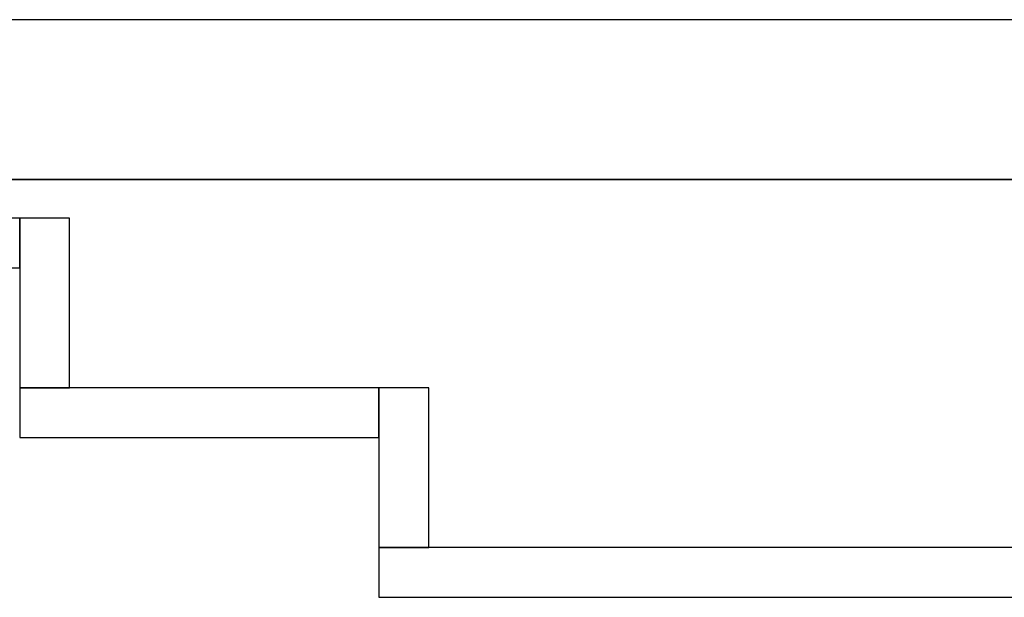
# Model space of a CAD drawing. Header units: metres. Extents: x 397.7 to 427.5, y 12.7 to 28.4.
# Tile 48 of 133: x 405.637 to 406.624, y 27.649 to 28.228. Entities that reach past the tile are written whole.
import ezdxf

# ---------------------------------------------------------------- set-up
doc = ezdxf.new("R2010")
doc.units = ezdxf.units.M
doc.layers.add('01_SUELOS', color=7, linetype='Continuous', lineweight=25, true_color=0x007f00)
doc.layers.add('A-WALL-____-MCUT', color=7, linetype='Continuous', lineweight=25)
doc.layers.add('A-WALL-____-OTLN', color=7, linetype='Continuous', lineweight=25)

# ---------------------------------------------------------------- blocks, each defined once
blk = doc.blocks.new('Family - Evans P3-156260-06_ELEC_P3')
at = {"layer": 'A-WALL-____-MCUT', "color": 253, "true_color": 0xaaaaaa}
for p, q in [((0.17, 0.05), (0, 0.05)), ((0, 0.05), (0, 0)), ((0.17, 0), (0.17, 0.05)), ((0, 0), (0.17, 0))]:
    blk.add_line(p, q, dxfattribs=at)
at = {"layer": 'A-WALL-____-OTLN', "color": 253, "true_color": 0xaaaaaa}
for p, q in [((0.17, 0.05), (0, 0.05)), ((0, 0.05), (0, 0)), ((0.17, 0), (0.17, 0.05)), ((0, 0), (0.17, 0))]:
    blk.add_line(p, q, dxfattribs=at)
at = {"layer": 'A-WALL-____-OTLN', "color": 253, "lineweight": 18, "true_color": 0xaaaaaa}
blk.add_line((0, 0), (0.17, 0), dxfattribs=at)
blk = doc.blocks.new('Family - Evans P3-156328-06_ELEC_P3')
at = {"layer": 'A-WALL-____-MCUT', "color": 253, "true_color": 0xaaaaaa}
for p, q in [((2.89049, 0.05), (0, 0.05)), ((0, 0.05), (0, 0)), ((0, 0), (2.89049, 0))]:
    blk.add_line(p, q, dxfattribs=at)
at = {"layer": 'A-WALL-____-OTLN', "color": 253, "true_color": 0xaaaaaa}
for p, q in [((2.89049, 0.05), (0, 0.05)), ((0, 0.05), (0, 0)), ((0, 0), (2.89049, 0))]:
    blk.add_line(p, q, dxfattribs=at)
at = {"layer": 'A-WALL-____-OTLN', "color": 253, "lineweight": 18, "true_color": 0xaaaaaa}
blk.add_line((0, 0), (2.89049, 0), dxfattribs=at)
blk = doc.blocks.new('Family - Evans P3-156349-06_ELEC_P3')
at = {"layer": 'A-WALL-____-MCUT', "color": 253, "true_color": 0xaaaaaa}
for p, q in [((25.58768, 0.16), (0.03316, 0.16)), ((0, 0), (25.55598, 0))]:
    blk.add_line(p, q, dxfattribs=at)
at = {"layer": 'A-WALL-____-OTLN', "color": 253, "true_color": 0xaaaaaa}
for p, q in [((25.58768, 0.16), (0.03316, 0.16)), ((0, 0), (25.55598, 0))]:
    blk.add_line(p, q, dxfattribs=at)
at = {"layer": 'A-WALL-____-OTLN', "color": 253, "lineweight": 18, "true_color": 0xaaaaaa}
blk.add_line((0, 0), (25.55598, 0), dxfattribs=at)
blk = doc.blocks.new('Family - Evans P3-156401-06_ELEC_P3')
at = {"layer": 'A-WALL-____-MCUT', "color": 253, "true_color": 0xaaaaaa}
for p, q in [((0.16, 0.05), (0, 0.05)), ((0, 0.05), (0, 0)), ((0.16, 0), (0.16, 0.05)), ((0, 0), (0.16, 0))]:
    blk.add_line(p, q, dxfattribs=at)
at = {"layer": 'A-WALL-____-OTLN', "color": 253, "true_color": 0xaaaaaa}
for p, q in [((0.16, 0.05), (0, 0.05)), ((0, 0.05), (0, 0)), ((0.16, 0), (0.16, 0.05)), ((0, 0), (0.16, 0))]:
    blk.add_line(p, q, dxfattribs=at)
at = {"layer": 'A-WALL-____-OTLN', "color": 253, "lineweight": 18, "true_color": 0xaaaaaa}
blk.add_line((0, 0), (0.16, 0), dxfattribs=at)
blk = doc.blocks.new('Family - Paviment P3-156431-06_ELEC_P3')
at = {"layer": '01_SUELOS', "color": 9, "true_color": 0xaad4aa}
for p, q in [((12.35361, 14.95767), (2.96349, 14.95764)), ((2.96349, 14.95764), (12.35361, 14.95767))]:
    blk.add_line(p, q, dxfattribs=at)
blk = doc.blocks.new('Family - Evans P3-156631-06_ELEC_P3')
at = {"layer": 'A-WALL-____-MCUT', "color": 253, "true_color": 0xaaaaaa}
for p, q in [((0.36, 0.05), (0, 0.05)), ((0, 0.05), (0, 0)), ((0.36, 0), (0.36, 0.05)), ((0, 0), (0.36, 0))]:
    blk.add_line(p, q, dxfattribs=at)
at = {"layer": 'A-WALL-____-OTLN', "color": 253, "true_color": 0xaaaaaa}
for p, q in [((0.36, 0.05), (0, 0.05)), ((0, 0.05), (0, 0)), ((0.36, 0), (0.36, 0.05)), ((0, 0), (0.36, 0))]:
    blk.add_line(p, q, dxfattribs=at)
at = {"layer": 'A-WALL-____-OTLN', "color": 253, "lineweight": 18, "true_color": 0xaaaaaa}
blk.add_line((0, 0), (0.36, 0), dxfattribs=at)
blk = doc.blocks.new('Family - Evans P3-156789-06_ELEC_P3')
at = {"layer": 'A-WALL-____-MCUT', "color": 253, "true_color": 0xaaaaaa}
for p, q in [((1.2, 0.05), (0, 0.05)), ((0, 0.05), (0, 0)), ((1.2, 0), (1.2, 0.05)), ((0, 0), (1.2, 0))]:
    blk.add_line(p, q, dxfattribs=at)
at = {"layer": 'A-WALL-____-OTLN', "color": 253, "true_color": 0xaaaaaa}
for p, q in [((1.2, 0.05), (0, 0.05)), ((0, 0.05), (0, 0)), ((1.2, 0), (1.2, 0.05)), ((0, 0), (1.2, 0))]:
    blk.add_line(p, q, dxfattribs=at)
at = {"layer": 'A-WALL-____-OTLN', "color": 253, "lineweight": 18, "true_color": 0xaaaaaa}
blk.add_line((0, 0), (1.2, 0), dxfattribs=at)
blk = doc.blocks.new('LONDR55-XX_ZZ-ARQ-CAA-M3D-Londres55_ifc-1-06_ELEC_P3')
at = {"layer": '01_SUELOS', "color": 253, "lineweight": 18, "true_color": 0xaaaaaa}
blk.add_blockref('Family - Paviment P3-156431-06_ELEC_P3', (398.29523, 13.11061), dxfattribs=at)
at = {"layer": 'A-WALL-____-OTLN', "color": 253, "lineweight": 18, "true_color": 0xaaaaaa}
for name, p, rotation in [('Family - Evans P3-156349-06_ELEC_P3', (426.84641, 28.22825), 180), ('Family - Evans P3-156260-06_ELEC_P3', (405.63698, 28.02946), 270), ('Family - Evans P3-156401-06_ELEC_P3', (405.99698, 27.85946), 270)]:
    blk.add_blockref(name, p, dxfattribs=dict(at, rotation=rotation))
for name, p in [('Family - Evans P3-156789-06_ELEC_P3', (404.43698, 27.97946)), ('Family - Evans P3-156631-06_ELEC_P3', (405.63698, 27.80946)), ('Family - Evans P3-156328-06_ELEC_P3', (405.99698, 27.64946))]:
    blk.add_blockref(name, p, dxfattribs=at)

msp = doc.modelspace()

# ---------------------------------------------------------------- block references
at = {"lineweight": 5}
msp.add_blockref('LONDR55-XX_ZZ-ARQ-CAA-M3D-Londres55_ifc-1-06_ELEC_P3', (0, 0), dxfattribs=at)

doc.saveas('drawing.dxf')
